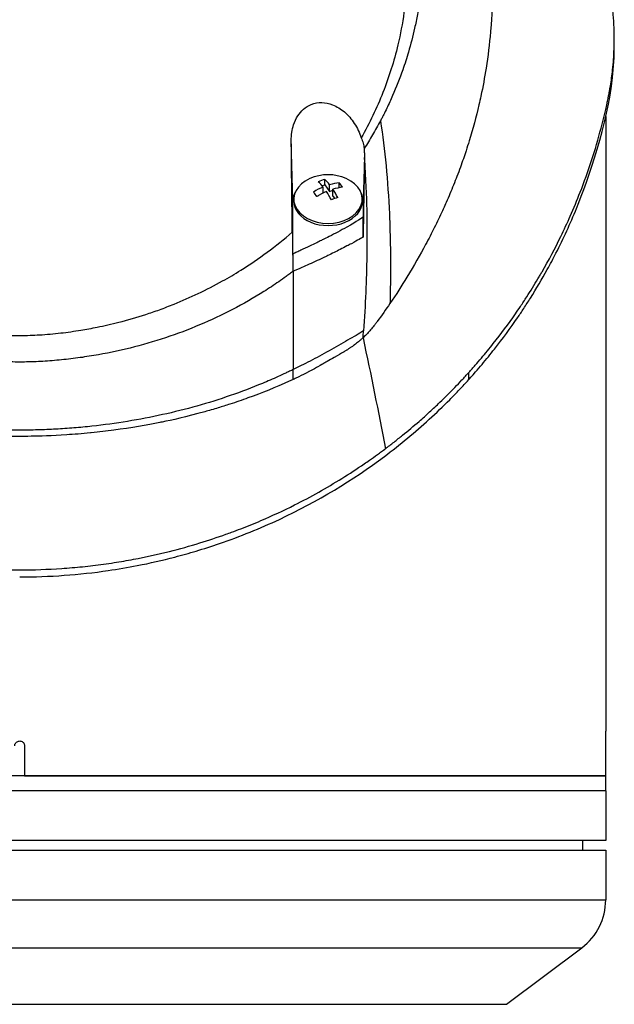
# Model space of a CAD drawing. Header units: millimetres. Extents: x 0 to 4378, y 0 to 2397.
# Tile 119 of 256: x 754 to 814, y 1145 to 1244. Entities that reach past the tile are written whole.
import ezdxf

# ---------------------------------------------------------------- set-up
doc = ezdxf.new("R2010")
doc.units = ezdxf.units.MM
doc.header["$LTSCALE"] = 0.2

# ---------------------------------------------------------------- blocks, each defined once
blk = doc.blocks.new('A$C6111ff40')
for p, q in [((59.86, 741.839), (59.86, 742.546)), ((46.001, 734.952), (46.001, 734.951)), ((59, 734.752), (59, 672.9)), ((27.495, 726.219), (27.345, 732.316)), ((34.704, 730.61), (34.595, 726.219)), ((30.708, 727.885), (30.708, 728.413)), ((30.445, 727.79), (30.708, 727.885)), ((30.557, 727.046), (30.557, 727.654)), ((30.708, 727.885), (31.203, 727.201)), ((31.203, 727.201), (31.203, 727.887)), ((31.533, 726.744), (31.533, 727.431)), ((32.171, 727.579), (32.171, 728.078)), ((27.595, 726.219), (27.595, 726.432)), ((29.893, 726.727), (30.115, 726.807)), ((31.203, 727.201), (31.533, 727.32)), ((31.533, 726.744), (31.72, 726.486)), ((34.495, 726.219), (34.495, 726.432)), ((27.495, 720.922), (27.495, 726.219)), ((34.595, 726.219), (34.595, 724.653)), ((27.545, 708.296), (27.545, 709.29)), ((45.228, 708.291), (45.228, 708.998)), ((27.165, 708.122), (27.165, 708.121)), ((59, 668.4), (59, 672.9)), ((0.5, 671.4), (0.5, 668.4)), ((59, 668.4), (-59, 668.4)), ((0.5, 668.4), (59, 668.4)), ((59, 666.9), (59, 668.4)), ((59, 666.9), (-59, 666.9)), ((59, 666.9), (-59, 666.9)), ((59, 666.9), (59, 661.9)), ((59, 661.9), (-59, 661.9)), ((56.695, 660.9), (56.713, 661.9)), ((-59, 660.9), (59, 660.9)), ((59, 660.9), (59, 655.9)), ((-59, 655.9), (59, 655.9)), ((-56.6, 651.1), (56.6, 651.1)), ((49, 645.4), (56.6, 651.1)), ((-49, 645.4), (49, 645.4))]:
    blk.add_line(p, q)
for centre, radius, start, end in [((31.045, 724.367), 4.52, 66.00135, 113.99865), ((43.954, 724.733), 3.011, 96.2205, 96.22656), ((43.954, 724.733), 3.1, 95.35438, 95.36029), ((43.954, 724.733), 1.5, 147.50832, 147.5459), ((43.954, 724.733), 1.5, 163.35854, 163.39289), ((43.954, 724.733), 3.1, 215.54656, 215.54737), ((43.954, 724.733), 3.011, 214.67757, 214.67847), ((0, 736.1), 41.225, 322.81457, 322.81579), ((53, 655.9), 6, 306.8699, 0)]:
    blk.add_arc(centre, radius, start, end)
for centre, major_axis, ratio, start_param, end_param in [((31.045, 726.432), (-3.45, 0), 0.707107, 5.274295, 10.433668), ((30.385, 725.28), (-3.469, -2.508), 0.62957, 4.200364, 4.369936), ((31.368, 724.484), (-1.532, 4.237), 0.321934, 5.520399, 5.767545), ((30.88, 724.595), (-3.65, -2.64), 0.62957, 4.365704, 4.612851), ((30.723, 724.25), (1.532, -4.237), 0.321934, 2.378806, 2.625953), ((30.88, 724.595), (-3.65, -2.64), 0.62957, 3.95745, 4.204596), ((31.21, 724.139), (3.65, 2.64), 0.62957, 0.815857, 1.063004), ((31.368, 724.484), (-1.532, 4.237), 0.321934, 5.112145, 5.359291), ((32.336, 724.834), (-1.456, 4.026), 0.321934, 5.355059, 5.524631), ((31.045, 726.219), (-3.55, 0), 0.707107, 5.903228, 6.283194), ((29.754, 723.9), (1.456, -4.026), 0.321934, 2.213467, 2.383038), ((31.21, 724.139), (3.65, 2.64), 0.62957, 1.224111, 1.471258), ((30.723, 724.25), (1.532, -4.237), 0.321934, 1.970552, 2.217699), ((31.705, 723.454), (3.469, 2.508), 0.62957, 1.058772, 1.228343), ((31.045, 726.219), (3.55, 0), 0.707107, 0.000009, 0.379982), ((31.045, 726.219), (-3.45, 0), 0.707107, 0, 3.141593), ((-117.941, 741.315), (107.628, -121.627), 0.89342, 0.714765, 0.719272)]:
    blk.add_ellipse(centre, major_axis=major_axis, ratio=ratio, start_param=start_param, end_param=end_param)
for points, knots in [([(-0.102, 793.891), (0.156, 793.891), (0.426, 793.889), (0.708, 793.885), (0.969, 793.881), (1.24, 793.874), (1.522, 793.865), (2.03, 793.849), (2.571, 793.823), (3.144, 793.785), (3.658, 793.75), (4.197, 793.706), (4.762, 793.649), (5.279, 793.598), (5.816, 793.535), (6.375, 793.46), (6.892, 793.391), (7.427, 793.311), (7.98, 793.218), (8.497, 793.131), (9.029, 793.033), (9.575, 792.922), (10.58, 792.718), (11.633, 792.472), (12.731, 792.173), (12.936, 792.117), (13.143, 792.059), (13.351, 791.999), (13.946, 791.828), (14.776, 791.579), (15.827, 791.215), (16.69, 790.916), (17.702, 790.538), (18.847, 790.051), (19.745, 789.669), (20.726, 789.22), (21.777, 788.685), (22.671, 788.231), (23.617, 787.715), (24.604, 787.126), (24.965, 786.911), (25.332, 786.685), (25.703, 786.45), (26.248, 786.105), (26.785, 785.748), (27.314, 785.382), (28.197, 784.771), (29.058, 784.13), (29.896, 783.461), (30.318, 783.124), (30.733, 782.78), (31.143, 782.43), (31.547, 782.084), (31.945, 781.732), (32.336, 781.373), (33.125, 780.65), (33.888, 779.9), (34.625, 779.126), (34.993, 778.739), (35.354, 778.346), (35.709, 777.947), (35.783, 777.863), (35.857, 777.779), (35.931, 777.695), (36.024, 777.589), (36.303, 777.273), (36.752, 776.733), (37.025, 776.403), (37.361, 775.989), (37.752, 775.485), (38.042, 775.11), (38.363, 774.685), (38.709, 774.206), (38.858, 773.999), (39.012, 773.782), (39.17, 773.555), (39.317, 773.345), (39.468, 773.125), (39.621, 772.897), (39.741, 772.718), (39.863, 772.535), (39.986, 772.345), (40.157, 772.085), (40.324, 771.822), (40.489, 771.558), (40.63, 771.333), (40.768, 771.106), (40.905, 770.879), (41.042, 770.651), (41.177, 770.422), (41.31, 770.193), (41.447, 769.957), (41.587, 769.709), (41.717, 769.476), (41.839, 769.258), (41.951, 769.054), (42.086, 768.801), (42.22, 768.549), (42.377, 768.25), (42.524, 767.964), (42.67, 767.677), (42.806, 767.403), (42.944, 767.118), (43.044, 766.911), (43.143, 766.705), (43.24, 766.498), (43.276, 766.42), (43.312, 766.342), (43.348, 766.264), (43.48, 765.978), (43.609, 765.69), (43.735, 765.402), (43.798, 765.258), (43.86, 765.114), (43.922, 764.969), (43.984, 764.824), (44.044, 764.679), (44.105, 764.534), (44.225, 764.243), (44.342, 763.951), (44.457, 763.658), (44.686, 763.073), (44.903, 762.482), (45.11, 761.889), (45.213, 761.592), (45.313, 761.294), (45.41, 760.995), (45.508, 760.697), (45.602, 760.397), (45.694, 760.097), (45.739, 759.946), (45.784, 759.796), (45.828, 759.645), (45.872, 759.495), (45.916, 759.344), (45.959, 759.193), (46.041, 758.899), (46.121, 758.604), (46.197, 758.309), (46.2, 758.301), (46.202, 758.292), (46.204, 758.284), (46.283, 757.98), (46.358, 757.675), (46.43, 757.369), (46.502, 757.064), (46.57, 756.758), (46.636, 756.451), (46.668, 756.297), (46.7, 756.143), (46.731, 755.99), (46.762, 755.836), (46.792, 755.682), (46.821, 755.528), (46.879, 755.219), (46.934, 754.911), (46.986, 754.601), (47.017, 754.418), (47.046, 754.236), (47.074, 754.053), (47.075, 754.05), (47.076, 754.046), (47.076, 754.042), (47.085, 753.985), (47.104, 753.861), (47.132, 753.671), (47.153, 753.527), (47.178, 753.346), (47.207, 753.126), (47.223, 753.008), (47.24, 752.879), (47.257, 752.739), (47.274, 752.595), (47.293, 752.439), (47.312, 752.272), (47.325, 752.156), (47.338, 752.034), (47.351, 751.907), (47.354, 751.872), (47.358, 751.838), (47.361, 751.804), (47.397, 751.446), (47.425, 751.133), (47.446, 750.867), (47.497, 750.215), (47.514, 749.842), (47.519, 749.752), (47.533, 749.498), (47.544, 749.244), (47.553, 748.99), (47.564, 748.677), (47.571, 748.363), (47.575, 748.05), (47.577, 747.91), (47.578, 747.769), (47.579, 747.629), (47.58, 747.456), (47.58, 747.283), (47.579, 747.109), (47.577, 746.909), (47.575, 746.709), (47.571, 746.509), (47.565, 746.153), (47.555, 745.098), (47.41, 743.352), (47.408, 743.322), (47.405, 743.292), (47.403, 743.262), (47.299, 742.043), (47.151, 740.827), (46.96, 739.618), (46.81, 738.676), (46.635, 737.738), (46.435, 736.805), (46.371, 736.511), (46.306, 736.217), (46.237, 735.924), (45.952, 734.701), (45.624, 733.488), (45.254, 732.288), (45.152, 731.958), (45.047, 731.629), (44.939, 731.301), (44.855, 731.045), (44.765, 730.777), (44.668, 730.496), (44.479, 729.952), (44.266, 729.361), (44.021, 728.725), (43.912, 728.441), (43.797, 728.148), (43.676, 727.847), (43.562, 727.563), (43.443, 727.272), (43.317, 726.974), (43.198, 726.691), (43.073, 726.402), (42.943, 726.107), (42.923, 726.062), (42.903, 726.016), (42.882, 725.97), (42.779, 725.738), (42.67, 725.496), (42.555, 725.246), (42.313, 724.717), (42.042, 724.148), (41.74, 723.541), (41.476, 723.01), (41.187, 722.45), (40.872, 721.861), (40.329, 720.847), (39.706, 719.749), (38.988, 718.579), (38.47, 717.734), (37.903, 716.851), (37.281, 715.936)], [0, 0, 0, 0, 0.0108915, 0.0108915, 0.0108915, 0.020974, 0.020974, 0.020974, 0.0391503, 0.0391503, 0.0391503, 0.0554178, 0.0554178, 0.0554178, 0.0702751, 0.0702751, 0.0702751, 0.0840358, 0.0840358, 0.0840358, 0.0969119, 0.0969119, 0.0969119, 0.1205769, 0.1205769, 0.1205769, 0.125, 0.125, 0.125, 0.1638961, 0.1638961, 0.1638961, 0.1958374, 0.1958374, 0.1958374, 0.2208888, 0.2208888, 0.2208888, 0.2422005, 0.2422005, 0.2422005, 0.25, 0.25, 0.25, 0.2678209, 0.2678209, 0.2678209, 0.2975362, 0.2975362, 0.2975362, 0.3125, 0.3125, 0.3125, 0.3272656, 0.3272656, 0.3272656, 0.3570095, 0.3570095, 0.3570095, 0.3718814, 0.3718814, 0.3718814, 0.375, 0.375, 0.375, 0.3991671, 0.3991671, 0.3991671, 0.4139157, 0.4139157, 0.4139157, 0.4249028, 0.4249028, 0.4249028, 0.429655, 0.429655, 0.429655, 0.4340613, 0.4340613, 0.4340613, 0.4375, 0.4375, 0.4375, 0.4468814, 0.4468814, 0.4468814, 0.4548932, 0.4548932, 0.4548932, 0.4629051, 0.4629051, 0.4629051, 0.4712008, 0.4712008, 0.4712008, 0.4789288, 0.4789288, 0.4789288, 0.4866568, 0.4866568, 0.4866568, 0.4943848, 0.4943848, 0.4943848, 0.5, 0.5, 0.5, 0.502414, 0.502414, 0.502414, 0.5112437, 0.5112437, 0.5112437, 0.5156585, 0.5156585, 0.5156585, 0.5200734, 0.5200734, 0.5200734, 0.528903, 0.528903, 0.528903, 0.5465624, 0.5465624, 0.5465624, 0.555392, 0.555392, 0.555392, 0.5642217, 0.5642217, 0.5642217, 0.5686366, 0.5686366, 0.5686366, 0.5730514, 0.5730514, 0.5730514, 0.5816327, 0.5816327, 0.5816327, 0.5818813, 0.5818813, 0.5818813, 0.5907202, 0.5907202, 0.5907202, 0.5995591, 0.5995591, 0.5995591, 0.6039786, 0.6039786, 0.6039786, 0.6083981, 0.6083981, 0.6083981, 0.6172371, 0.6172371, 0.6172371, 0.622449, 0.622449, 0.622449, 0.6229413, 0.6229413, 0.6229413, 0.6298917, 0.6298917, 0.6298917, 0.6351416, 0.6351416, 0.6351416, 0.6379546, 0.6379546, 0.6379546, 0.6408496, 0.6408496, 0.6408496, 0.6428571, 0.6428571, 0.6428571, 0.6433986, 0.6433986, 0.6433986, 0.6491487, 0.6491487, 0.6491487, 0.6632653, 0.6632653, 0.6632653, 0.6704637, 0.6704637, 0.6704637, 0.6793393, 0.6793393, 0.6793393, 0.6833065, 0.6833065, 0.6833065, 0.6882149, 0.6882149, 0.6882149, 0.6938776, 0.6938776, 0.6938776, 0.7239727, 0.7239727, 0.7239727, 0.7244898, 0.7244898, 0.7244898, 0.7589042, 0.7589042, 0.7589042, 0.7857143, 0.7857143, 0.7857143, 0.7941949, 0.7941949, 0.7941949, 0.8295621, 0.8295621, 0.8295621, 0.8392857, 0.8392857, 0.8392857, 0.849008, 0.849008, 0.849008, 0.8678821, 0.8678821, 0.8678821, 0.876305, 0.876305, 0.876305, 0.8842189, 0.8842189, 0.8842189, 0.8917062, 0.8917062, 0.8917062, 0.8928571, 0.8928571, 0.8928571, 0.9031342, 0.9031342, 0.9031342, 0.9247967, 0.9247967, 0.9247967, 0.9437386, 0.9437386, 0.9437386, 0.9764071, 0.9764071, 0.9764071, 1, 1, 1, 1]), ([(-0.102, 790.338), (0.137, 790.339), (0.775, 790.339), (2.256, 790.263), (2.846, 790.218), (3.826, 790.122), (4.218, 790.077), (6.163, 789.829), (7.717, 789.543), (10.268, 788.933), (11.281, 788.653), (13.612, 787.918), (14.92, 787.436), (17.91, 786.168), (19.566, 785.336), (23.279, 783.157), (25.287, 781.731), (27.639, 779.718), (28.123, 779.284), (28.831, 778.615), (29.063, 778.391), (29.52, 777.939), (29.745, 777.71), (30.083, 777.359), (30.196, 777.24), (30.533, 776.881), (30.751, 776.643), (31.179, 776.165), (31.387, 775.926), (31.695, 775.564), (31.797, 775.443), (32.004, 775.193), (32.11, 775.064), (32.318, 774.806), (32.422, 774.677), (32.731, 774.285), (32.936, 774.017), (33.317, 773.51), (33.5, 773.26), (33.858, 772.759), (34.031, 772.51), (34.546, 771.749), (34.878, 771.231), (35.535, 770.153), (35.861, 769.586), (36.44, 768.518), (36.695, 768.02), (37.019, 767.351), (37.086, 767.21), (37.418, 766.502), (37.667, 765.933), (38.019, 765.069), (38.133, 764.779), (38.352, 764.202), (38.458, 763.912), (38.662, 763.33), (38.759, 763.042), (38.9, 762.603), (38.948, 762.454), (39.038, 762.163), (39.08, 762.022), (39.167, 761.728), (39.21, 761.581), (39.329, 761.16), (39.406, 760.873), (40.042, 758.4), (40.401, 756.167), (40.565, 753.713), (40.577, 753.505), (40.597, 753.088), (40.606, 752.884), (40.619, 752.483), (40.623, 752.285), (40.629, 751.894), (40.631, 751.703), (40.63, 751.324), (40.629, 751.135), (40.62, 750.595), (40.609, 750.234), (40.562, 749.194), (40.51, 748.508), (40.413, 747.563), (40.38, 747.27), (40.325, 746.84), (40.307, 746.703), (40.251, 746.298), (40.211, 746.032), (40.129, 745.517), (40.086, 745.27), (39.957, 744.558), (39.863, 744.095), (39.581, 742.826), (39.374, 742.025), (38.965, 740.635), (38.775, 740.043), (38.262, 738.576), (37.92, 737.706), (37.358, 736.421), (37.163, 735.996), (36.857, 735.363), (36.754, 735.153), (36.595, 734.84), (36.541, 734.736), (36.461, 734.58), (36.434, 734.528), (36.393, 734.45), (36.379, 734.424), (36.352, 734.372), (36.338, 734.346), (36.325, 734.32)], [0.000492, 0.000492, 0.000492, 0.000492, 0.070477, 0.070477, 0.116784, 0.116784, 0.147598, 0.147598, 0.270163, 0.270163, 0.35129, 0.35129, 0.459378, 0.459378, 0.603543, 0.603543, 0.795477, 0.795477, 0.846759, 0.846759, 0.872247, 0.872247, 0.897546, 0.897546, 0.910816, 0.910816, 0.936058, 0.936058, 0.961053, 0.961053, 0.973407, 0.973407, 0.986612, 0.986612, 0.999925, 0.999925, 1.026343, 1.026343, 1.051465, 1.051465, 1.076258, 1.076258, 1.125243, 1.125243, 1.177878, 1.177878, 1.224985, 1.224985, 1.237745, 1.237745, 1.287061, 1.287061, 1.311764, 1.311764, 1.336615, 1.336615, 1.361333, 1.361333, 1.372959, 1.372959, 1.384222, 1.384222, 1.395507, 1.395507, 1.41867, 1.41867, 1.596072, 1.596072, 1.612752, 1.612752, 1.628768, 1.628768, 1.644172, 1.644172, 1.659003, 1.659003, 1.673475, 1.673475, 1.702106, 1.702106, 1.756638, 1.756638, 1.781274, 1.781274, 1.792708, 1.792708, 1.814679, 1.814679, 1.835454, 1.835454, 1.874477, 1.874477, 1.942807, 1.942807, 1.994085, 1.994085, 2.070998, 2.070998, 2.109452, 2.109452, 2.128666, 2.128666, 2.138273, 2.138273, 2.143077, 2.143077, 2.145479, 2.145479, 2.147874, 2.147874, 2.147874, 2.147874]), ([(45.228, 708.998), (45.239, 709.01), (45.375, 709.161), (45.442, 709.235), (45.495, 709.295), (45.654, 709.473), (45.759, 709.593), (46.073, 709.952), (46.28, 710.192), (46.893, 710.916), (47.292, 711.403), (48.461, 712.876), (49.202, 713.874), (50.074, 715.128), (50.245, 715.378), (50.629, 715.948), (50.843, 716.274), (51.437, 717.195), (51.815, 717.805), (52.253, 718.542), (52.325, 718.665), (52.461, 718.897), (52.524, 719.006), (53.263, 720.289), (53.893, 721.475), (54.812, 723.357), (55.131, 724.045), (55.785, 725.525), (56.115, 726.32), (57.258, 729.245), (57.959, 731.401), (58.725, 734.296), (58.901, 735.017), (59.088, 735.848), (59.112, 735.955), (59.153, 736.142), (59.172, 736.227), (59.208, 736.398), (59.227, 736.486), (59.27, 736.69), (59.292, 736.802), (59.331, 737.003), (59.347, 737.087), (59.386, 737.294), (59.408, 737.418), (59.447, 737.646), (59.465, 737.749), (59.568, 738.386), (59.64, 738.921), (59.771, 740.153), (59.819, 740.849), (59.867, 742.253), (59.866, 742.961), (59.821, 744.119), (59.793, 744.573), (59.746, 745.128), (59.737, 745.231), (59.709, 745.522), (59.689, 745.711), (59.614, 746.356), (59.549, 746.816), (59.434, 747.52), (59.389, 747.769), (59.326, 748.101), (59.309, 748.187), (59.283, 748.319), (59.274, 748.363), (59.245, 748.505), (59.224, 748.606), (59.17, 748.857), (59.136, 749.014), (59.06, 749.361), (59.018, 749.546), (58.934, 749.912), (58.891, 750.092), (58.833, 750.334), (58.819, 750.393), (58.768, 750.603), (58.729, 750.759), (58.631, 751.149), (58.573, 751.371), (58.471, 751.759), (58.426, 751.923), (58.336, 752.251), (58.29, 752.417), (58.169, 752.844), (58.094, 753.101), (57.959, 753.552), (57.903, 753.739), (57.801, 754.068), (57.757, 754.209), (57.689, 754.422), (57.666, 754.494), (57.577, 754.771), (57.51, 754.975), (57.134, 756.101), (56.802, 757.019), (56.062, 758.919), (55.648, 759.903), (55.033, 761.261), (54.855, 761.642), (54.585, 762.206), (54.496, 762.389), (54.193, 763.005), (53.972, 763.441), (53.513, 764.319), (53.273, 764.764), (52.491, 766.173), (51.925, 767.129), (50.835, 768.855), (50.322, 769.628), (49.162, 771.289), (48.506, 772.176), (47.267, 773.756), (46.694, 774.453), (43.818, 777.796), (41.238, 780.325), (37.731, 783.162), (37.094, 783.658), (35.811, 784.613), (35.165, 785.075), (32.347, 787.006), (30.045, 788.377), (27.604, 789.611)], [-6.229962, -6.229962, -6.229962, -6.229962, -6.227864, -6.227864, -6.219552, -6.219552, -6.202929, -6.202929, -6.16968, -6.16968, -6.103208, -6.103208, -5.970065, -5.970065, -5.937453, -5.937453, -5.895346, -5.895346, -5.816119, -5.816119, -5.800362, -5.800362, -5.786281, -5.786281, -5.635887, -5.635887, -5.550128, -5.550128, -5.451964, -5.451964, -5.19041, -5.19041, -5.103809, -5.103809, -5.091041, -5.091041, -5.081268, -5.081268, -5.070806, -5.070806, -5.057101, -5.057101, -5.047416, -5.047416, -5.032993, -5.032993, -5.021064, -5.021064, -4.959513, -4.959513, -4.879662, -4.879662, -4.798866, -4.798866, -4.746913, -4.746913, -4.735039, -4.735039, -4.713278, -4.713278, -4.660559, -4.660559, -4.631405, -4.631405, -4.620962, -4.620962, -4.61581, -4.61581, -4.603824, -4.603824, -4.585775, -4.585775, -4.565126, -4.565126, -4.545061, -4.545061, -4.538129, -4.538129, -4.518662, -4.518662, -4.489931, -4.489931, -4.468034, -4.468034, -4.446173, -4.446173, -4.412022, -4.412022, -4.38742, -4.38742, -4.368644, -4.368644, -4.359076, -4.359076, -4.331844, -4.331844, -4.208918, -4.208918, -4.076245, -4.076245, -4.023995, -4.023995, -3.998904, -3.998904, -3.939656, -3.939656, -3.878964, -3.878964, -3.746371, -3.746371, -3.637173, -3.637173, -3.509455, -3.509455, -3.406658, -3.406658, -3.009825, -3.009825, -2.924337, -2.924337, -2.84138, -2.84138, -2.569564, -2.569564, -2.569564, -2.569564]), ([(-0.102, 787.214), (-0.044, 787.215), (0, 787.215), (0.1, 787.214), (0.151, 787.214), (0.303, 787.213), (0.404, 787.212), (0.711, 787.206), (0.917, 787.201), (1.557, 787.178), (1.994, 787.154), (3.505, 787.041), (4.595, 786.91), (8.024, 786.354), (10.361, 785.762), (13.132, 784.811), (13.642, 784.625), (15.381, 783.953), (16.59, 783.421), (18.503, 782.469), (19.224, 782.083), (20.853, 781.149), (21.752, 780.587), (23.396, 779.468), (24.145, 778.919), (25.264, 778.038), (25.647, 777.724), (27.921, 775.789), (29.652, 774.005), (31.949, 771.122), (32.661, 770.134), (33.981, 768.096), (34.59, 767.045), (35.685, 764.911), (36.173, 763.83), (37.039, 761.621), (37.417, 760.493), (39.027, 754.739), (39.352, 749.959), (38.536, 744.119), (38.331, 743.028), (37.688, 740.324), (37.186, 738.725), (36.263, 736.382), (35.927, 735.611), (35.198, 734.089), (34.807, 733.338), (34.388, 732.601)], [0.000001, 0.000001, 0.000001, 0.000001, 0.017289, 0.017289, 0.034993, 0.034993, 0.070506, 0.070506, 0.142461, 0.142461, 0.294734, 0.294734, 0.67969, 0.67969, 1.52071, 1.52071, 1.712137, 1.712137, 2.17847, 2.17847, 2.468632, 2.468632, 2.845677, 2.845677, 3.177241, 3.177241, 3.354712, 3.354712, 4.246918, 4.246918, 4.688059, 4.688059, 5.129475, 5.129475, 5.562211, 5.562211, 5.997516, 5.997516, 7.753462, 7.753462, 8.159608, 8.159608, 8.770872, 8.770872, 9.07783, 9.07783, 9.385555, 9.385555, 9.385555, 9.385555]), ([(45.228, 708.291), (45.26, 708.326), (45.533, 708.627), (46.118, 709.296), (46.335, 709.549), (46.979, 710.313), (47.398, 710.827), (48.625, 712.383), (49.401, 713.44), (50.339, 714.808), (50.542, 715.111), (50.976, 715.771), (51.203, 716.124), (52.022, 717.428), (52.584, 718.383), (53.417, 719.891), (53.71, 720.444), (54.752, 722.481), (55.44, 723.982), (57.276, 728.461), (59.185, 734.055), (59.803, 739.724), (59.86, 740.782), (59.86, 741.839)], [0.000001, 0.000001, 0.000001, 0.000001, 0.0174896, 0.0174896, 0.0280641, 0.0280641, 0.0492044, 0.0492044, 0.0915833, 0.0915833, 0.103829, 0.103829, 0.1177045, 0.1177045, 0.1548929, 0.1548929, 0.1762617, 0.1762617, 0.2332292, 0.2332292, 0.3447473, 0.3447473, 0.3703293, 0.3703293, 0.3703293, 0.3703293]), ([(27.345, 732.316), (27.342, 732.599), (27.36, 732.883), (27.44, 733.417), (27.497, 733.669), (27.681, 734.233), (27.822, 734.54), (28.162, 735.064), (28.351, 735.287), (28.802, 735.681), (29.064, 735.845), (29.691, 736.096), (30.052, 736.159), (30.791, 736.142), (31.157, 736.063), (31.936, 735.759), (32.334, 735.509), (33.074, 734.877), (33.409, 734.486), (33.984, 733.608), (34.219, 733.114), (34.388, 732.601)], [-1.14528, -1.14528, -1.14528, -1.14528, -1.059047, -1.059047, -0.979891, -0.979891, -0.875786, -0.875786, -0.784614, -0.784614, -0.687046, -0.687046, -0.571812, -0.571812, -0.456499, -0.456499, -0.315176, -0.315176, -0.162073, -0.162073, 0, 0, 0, 0]), ([(36.325, 734.32), (36.072, 733.844), (35.809, 733.372), (35.262, 732.44), (34.978, 731.979), (34.684, 731.523)], [0.000026, 0.000026, 0.000026, 0.000026, 0.1679092, 0.1679092, 0.336286, 0.336286, 0.336286, 0.336286]), ([(36.325, 734.32), (36.771, 731.42), (37.069, 728.295), (37.219, 724.946), (37.321, 722.677), (37.355, 720.305), (37.32, 717.831), (37.311, 717.205), (37.298, 716.574), (37.281, 715.936)], [-1, -1, -1, -1, -0.459072, -0.459072, -0.459072, -0.092566, -0.092566, -0.092566, 0, 0, 0, 0]), ([(27.447, 723.112), (27.429, 724.622), (27.412, 726.126), (27.378, 729.195), (27.361, 730.757), (27.345, 732.316)], [0.000001, 0.000001, 0.000001, 0.000001, 0.4541066, 0.4541066, 0.9270468, 0.9270468, 0.9270468, 0.9270468]), ([(34.388, 732.601), (34.465, 732.427), (34.528, 732.248), (34.626, 731.887), (34.662, 731.706), (34.684, 731.523)], [-0.1192508, -0.1192508, -0.1192508, -0.1192508, -0.0589613, -0.0589613, 0, 0, 0, 0]), ([(34.684, 731.523), (34.693, 731.369), (34.699, 731.215), (34.705, 730.911), (34.706, 730.76), (34.704, 730.61)], [-0.09380006, -0.09380006, -0.09380006, -0.09380006, -0.04608774, -0.04608774, -0.000001, -0.000001, -0.000001, -0.000001]), ([(34.701, 730.425), (34.683, 729.201), (34.664, 727.984), (34.623, 725.39), (34.602, 724.022), (34.579, 722.607)], [0.0000177, 0.0000177, 0.0000177, 0.0000177, 0.3756535, 0.3756535, 0.8068881, 0.8068881, 0.8068881, 0.8068881]), ([(34.701, 730.425), (34.849, 728.47), (34.908, 726.753), (34.936, 725.349), (34.956, 724.297), (34.958, 723.449), (34.958, 722.828), (34.958, 722.562), (34.963, 721.872), (34.947, 720.724), (34.915, 718.311), (34.805, 715.792), (34.618, 713.168)], [0, 0, 0, 0, 0.25, 0.25, 0.25, 0.375, 0.375, 0.375, 0.5, 0.5, 0.5, 1, 1, 1, 1]), ([(34.701, 730.425), (34.701, 730.456), (34.702, 730.487), (34.703, 730.548), (34.703, 730.579), (34.704, 730.61)], [-0.0189743, -0.0189743, -0.0189743, -0.0189743, -0.00948198, -0.00948198, -0.000001, -0.000001, -0.000001, -0.000001]), ([(34.595, 724.653), (34.422, 724.522), (34.019, 724.219), (32.316, 723.266), (31.755, 722.973), (30.911, 722.544), (30.749, 722.463), (30.501, 722.34), (30.44, 722.309), (30.224, 722.203), (30.066, 722.125), (29.68, 721.937), (29.44, 721.822), (28.896, 721.564), (28.6, 721.426), (28.161, 721.224), (28.024, 721.161), (27.822, 721.069), (27.758, 721.04), (27.66, 720.997), (27.628, 720.982), (27.562, 720.952), (27.528, 720.937), (27.495, 720.922)], [0.000001, 0.000001, 0.000001, 0.000001, 0.076058, 0.076058, 0.1197315, 0.1197315, 0.1388589, 0.1388589, 0.1451602, 0.1451602, 0.1610281, 0.1610281, 0.1843343, 0.1843343, 0.2118818, 0.2118818, 0.22434, 0.22434, 0.2301621, 0.2301621, 0.2331385, 0.2331385, 0.2361261, 0.2361261, 0.2361261, 0.2361261]), ([(34.579, 722.607), (34.581, 722.947), (34.584, 723.289), (34.59, 723.97), (34.593, 724.312), (34.595, 724.653)], [-0.2156708, -0.2156708, -0.2156708, -0.2156708, -0.1078472, -0.1078472, -0.000001, -0.000001, -0.000001, -0.000001]), ([(-27.445, 723.047), (-26.632, 722.345), (-25.79, 721.674), (-24.061, 720.405), (-23.174, 719.805), (-21.667, 718.867), (-21.06, 718.51), (-19.646, 717.725), (-18.832, 717.306), (-17.212, 716.537), (-16.405, 716.184), (-15.102, 715.66), (-14.607, 715.472), (-13.656, 715.129), (-13.199, 714.973), (-11.843, 714.534), (-10.934, 714.271), (-9.296, 713.854), (-8.569, 713.689), (-7.294, 713.431), (-6.746, 713.331), (-5.528, 713.132), (-4.848, 713.037), (-3.46, 712.878), (-2.735, 712.814), (-1.69, 712.753), (-1.387, 712.739), (-0.715, 712.718), (-0.351, 712.712), (0.36, 712.714), (0.71, 712.72), (1.364, 712.741), (1.664, 712.755), (2.7, 712.817), (3.423, 712.882), (4.811, 713.042), (5.491, 713.137), (6.707, 713.337), (7.251, 713.437), (8.526, 713.695), (9.253, 713.861), (10.892, 714.28), (11.799, 714.543), (13.154, 714.983), (13.612, 715.139), (14.566, 715.484), (15.061, 715.673), (16.368, 716.2), (17.178, 716.555), (18.805, 717.329), (19.622, 717.751), (21.042, 718.542), (21.651, 718.901), (23.163, 719.846), (24.053, 720.45), (25.788, 721.73), (26.633, 722.406), (27.447, 723.112)], [0.000001, 0.000001, 0.000001, 0.000001, 0.329785, 0.329785, 0.655784, 0.655784, 0.869551, 0.869551, 1.1471, 1.1471, 1.413768, 1.413768, 1.572185, 1.572185, 1.716378, 1.716378, 1.998218, 1.998218, 2.220261, 2.220261, 2.38565, 2.38565, 2.586481, 2.586481, 2.797354, 2.797354, 2.890721, 2.890721, 2.998917, 2.998917, 3.102407, 3.102407, 3.193729, 3.193729, 3.404829, 3.404829, 3.606578, 3.606578, 3.771982, 3.771982, 3.995205, 3.995205, 4.278205, 4.278205, 4.423595, 4.423595, 4.583388, 4.583388, 4.852579, 4.852579, 5.133194, 5.133194, 5.349319, 5.349319, 5.678864, 5.678864, 6.012538, 6.012538, 6.012538, 6.012538]), ([(27.447, 723.112), (27.457, 722.453), (27.468, 721.794), (27.489, 720.477), (27.5, 719.819), (27.511, 719.162)], [-0.4140683, -0.4140683, -0.4140683, -0.4140683, -0.2070418, -0.2070418, -0.000001, -0.000001, -0.000001, -0.000001]), ([(34.579, 722.607), (34.447, 722.53), (34.054, 722.303), (33.247, 721.872), (33.1, 721.795), (32.727, 721.601), (32.498, 721.483), (31.86, 721.161), (31.444, 720.955), (30.869, 720.678), (30.712, 720.602), (30.032, 720.279), (29.49, 720.027), (28.713, 719.679), (28.466, 719.57), (28.104, 719.413), (27.988, 719.363), (27.818, 719.291), (27.762, 719.267), (27.653, 719.221), (27.599, 719.199), (27.545, 719.177)], [0.000001, 0.000001, 0.000001, 0.000001, 0.0517933, 0.0517933, 0.0631602, 0.0631602, 0.080667, 0.080667, 0.1119431, 0.1119431, 0.1236223, 0.1236223, 0.1626158, 0.1626158, 0.1804481, 0.1804481, 0.1887485, 0.1887485, 0.1927271, 0.1927271, 0.1965807, 0.1965807, 0.1965807, 0.1965807]), ([(27.495, 720.922), (27.498, 720.635), (27.5, 720.348), (27.504, 719.909), (27.506, 719.756), (27.508, 719.529), (27.508, 719.455), (27.51, 719.308), (27.511, 719.177), (27.511, 719.162)], [-0.03661254, -0.03661254, -0.03661254, -0.03661254, -0.01870238, -0.01870238, -0.00917405, -0.00917405, -0.00454332, -0.00454332, -0.000001, -0.000001, -0.000001, -0.000001]), ([(27.545, 719.177), (27.485, 719.132), (27.426, 719.087), (27.366, 719.042), (27.306, 718.997), (27.246, 718.953), (27.185, 718.908), (27.065, 718.819), (26.944, 718.731), (26.822, 718.644), (26.579, 718.468), (26.334, 718.295), (26.087, 718.125), (25.592, 717.784), (25.09, 717.453), (24.58, 717.132), (23.559, 716.491), (22.509, 715.889), (21.431, 715.329), (20.353, 714.769), (19.249, 714.25), (18.121, 713.775), (16.994, 713.3), (15.844, 712.868), (14.674, 712.48), (13.505, 712.092), (12.316, 711.75), (11.113, 711.451), (9.91, 711.153), (8.692, 710.9), (7.464, 710.693), (6.85, 710.589), (6.233, 710.497), (5.614, 710.416), (4.995, 710.336), (4.374, 710.267), (3.752, 710.211), (3.129, 710.155), (2.505, 710.111), (1.879, 710.082), (1.566, 710.067), (1.252, 710.055), (0.938, 710.048), (0.626, 710.04), (0.313, 710.036), (0.001, 710.036), (-0.312, 710.036), (-0.624, 710.04), (-0.937, 710.048), (-1.249, 710.055), (-1.561, 710.067), (-1.873, 710.082), (-2.497, 710.112), (-3.12, 710.156), (-3.742, 710.213), (-4.364, 710.27), (-4.984, 710.339), (-5.602, 710.421), (-6.22, 710.502), (-6.837, 710.595), (-7.451, 710.7), (-8.678, 710.91), (-9.896, 711.166), (-11.1, 711.468), (-12.304, 711.769), (-13.493, 712.115), (-14.664, 712.507), (-15.835, 712.898), (-16.987, 713.334), (-18.116, 713.813), (-19.245, 714.292), (-20.351, 714.814), (-21.43, 715.378), (-22.509, 715.941), (-23.56, 716.546), (-24.581, 717.189), (-25.091, 717.511), (-25.593, 717.843), (-26.087, 718.184), (-26.334, 718.354), (-26.579, 718.527), (-26.822, 718.703), (-26.943, 718.79), (-27.064, 718.878), (-27.184, 718.967), (-27.244, 719.011), (-27.304, 719.056), (-27.364, 719.101), (-27.412, 719.136), (-27.46, 719.172), (-27.508, 719.208)], [0, 0, 0, 0, 0.003914, 0.003914, 0.003914, 0.007828, 0.007828, 0.007828, 0.015656, 0.015656, 0.015656, 0.031312, 0.031312, 0.031312, 0.062623, 0.062623, 0.062623, 0.125247, 0.125247, 0.125247, 0.18787, 0.18787, 0.18787, 0.250493, 0.250493, 0.250493, 0.313116, 0.313116, 0.313116, 0.37574, 0.37574, 0.37574, 0.407051, 0.407051, 0.407051, 0.438363, 0.438363, 0.438363, 0.469675, 0.469675, 0.469675, 0.485368, 0.485368, 0.485368, 0.500986, 0.500986, 0.500986, 0.516605, 0.516605, 0.516605, 0.532223, 0.532223, 0.532223, 0.56346, 0.56346, 0.56346, 0.594697, 0.594697, 0.594697, 0.625934, 0.625934, 0.625934, 0.688408, 0.688408, 0.688408, 0.750881, 0.750881, 0.750881, 0.813355, 0.813355, 0.813355, 0.875829, 0.875829, 0.875829, 0.938303, 0.938303, 0.938303, 0.969539, 0.969539, 0.969539, 0.985158, 0.985158, 0.985158, 0.992967, 0.992967, 0.992967, 0.996872, 0.996872, 0.996872, 1, 1, 1, 1]), ([(27.511, 719.162), (27.517, 719.165), (27.522, 719.167), (27.534, 719.172), (27.539, 719.174), (27.545, 719.177)], [-0.004802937, -0.004802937, -0.004802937, -0.004802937, -0.002367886, -0.002367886, 0, 0, 0, 0]), ([(27.545, 719.177), (27.545, 718.963), (27.545, 718.753), (27.545, 718.549), (27.545, 718.431), (27.545, 718.315), (27.545, 718.157), (27.545, 717.999), (27.545, 717.799), (27.545, 717.618), (27.545, 717.527), (27.545, 717.44), (27.545, 717.352), (27.545, 717.263), (27.545, 717.173), (27.545, 717.083), (27.545, 716.993), (27.545, 716.904), (27.545, 716.815), (27.545, 716.681), (27.545, 716.547), (27.545, 716.413), (27.545, 716.28), (27.545, 716.146), (27.545, 716.012), (27.545, 715.878), (27.545, 715.744), (27.545, 715.611), (27.545, 715.499), (27.545, 715.388), (27.545, 715.277), (27.545, 715.166), (27.545, 715.055), (27.545, 714.943), (27.545, 714.832), (27.545, 714.721), (27.545, 714.61), (27.545, 714.488), (27.545, 714.366), (27.545, 714.244), (27.545, 714.122), (27.545, 714), (27.545, 713.878), (27.545, 713.756), (27.545, 713.634), (27.545, 713.512), (27.545, 713.396), (27.545, 713.279), (27.545, 713.163), (27.545, 713.047), (27.545, 712.931), (27.545, 712.815), (27.545, 712.699), (27.545, 712.582), (27.545, 712.466), (27.545, 712.348), (27.545, 712.229), (27.545, 712.11), (27.545, 711.992), (27.545, 711.873), (27.545, 711.754), (27.545, 711.636), (27.545, 711.517), (27.545, 711.399), (27.545, 711.282), (27.545, 711.165), (27.545, 711.048), (27.545, 710.931), (27.545, 710.814), (27.545, 710.697), (27.545, 710.58), (27.545, 710.463), (27.545, 710.346), (27.545, 710.229), (27.545, 710.111), (27.545, 709.994), (27.545, 709.877), (27.545, 709.759), (27.545, 709.642), (27.545, 709.525), (27.545, 709.408), (27.545, 709.29)], [0, 0, 0, 0, 0.0897132, 0.0897132, 0.0897132, 0.1414804, 0.1414804, 0.1414804, 0.1932476, 0.1932476, 0.1932476, 0.2191312, 0.2191312, 0.2191312, 0.2450148, 0.2450148, 0.2450148, 0.2708984, 0.2708984, 0.2708984, 0.3096449, 0.3096449, 0.3096449, 0.3483914, 0.3483914, 0.3483914, 0.3871379, 0.3871379, 0.3871379, 0.4193782, 0.4193782, 0.4193782, 0.4516185, 0.4516185, 0.4516185, 0.4838587, 0.4838587, 0.4838587, 0.5192811, 0.5192811, 0.5192811, 0.5547035, 0.5547035, 0.5547035, 0.5901259, 0.5901259, 0.5901259, 0.6238896, 0.6238896, 0.6238896, 0.6576534, 0.6576534, 0.6576534, 0.6914171, 0.6914171, 0.6914171, 0.7259458, 0.7259458, 0.7259458, 0.7604744, 0.7604744, 0.7604744, 0.795003, 0.795003, 0.795003, 0.8290876, 0.8290876, 0.8290876, 0.8631723, 0.8631723, 0.8631723, 0.8972569, 0.8972569, 0.8972569, 0.9315046, 0.9315046, 0.9315046, 0.9657523, 0.9657523, 0.9657523, 1, 1, 1, 1]), ([(37.281, 715.936), (36.865, 715.324), (36.439, 714.718), (36.003, 714.119), (35.924, 714.01), (35.869, 713.935), (35.839, 713.896), (35.785, 713.825), (35.729, 713.753), (35.67, 713.68), (35.563, 713.547), (35.445, 713.409), (35.316, 713.265), (35.148, 713.077), (34.9, 712.814), (34.568, 712.481)], [-1, -1, -1, -1, -0.5, -0.5, -0.5, -0.4375, -0.4375, -0.4375, -0.375, -0.375, -0.375, -0.25, -0.25, -0.25, 0, 0, 0, 0]), ([(34.618, 713.168), (34.159, 712.895), (33.612, 712.574), (33.019, 712.231), (32.427, 711.889), (31.788, 711.525), (31.144, 711.166), (30.5, 710.807), (29.851, 710.454), (29.238, 710.132), (28.624, 709.811), (28.047, 709.521), (27.545, 709.29)], [0, 0, 0, 0, 0.249993, 0.249993, 0.249993, 0.499995, 0.499995, 0.499995, 0.749998, 0.749998, 0.749998, 1, 1, 1, 1]), ([(34.568, 712.481), (34.564, 712.478), (34.56, 712.474), (34.556, 712.47), (34.494, 712.413), (34.429, 712.354), (34.359, 712.293), (34.292, 712.234), (34.222, 712.174), (34.147, 712.112), (34.135, 712.103), (34.124, 712.093), (34.112, 712.083), (33.981, 711.976), (33.848, 711.872), (33.713, 711.773), (33.69, 711.755), (33.666, 711.738), (33.643, 711.721), (33.591, 711.684), (33.541, 711.648), (33.492, 711.613), (33.415, 711.558), (33.34, 711.507), (33.269, 711.459), (33.232, 711.434), (33.196, 711.41), (33.161, 711.387), (33.147, 711.378), (33.108, 711.351), (33.043, 711.309), (33.011, 711.289), (32.973, 711.265), (32.929, 711.237), (32.925, 711.235), (32.921, 711.232), (32.917, 711.23), (32.883, 711.208), (32.849, 711.187), (32.815, 711.166), (32.767, 711.136), (32.719, 711.107), (32.67, 711.077), (32.647, 711.063), (32.623, 711.048), (32.598, 711.033), (32.376, 710.899), (32.067, 710.719), (31.67, 710.495), (31.422, 710.355), (31.186, 710.222), (30.963, 710.096), (30.859, 710.038), (30.758, 709.981), (30.66, 709.925), (30.543, 709.859), (30.332, 709.739), (30.027, 709.568), (29.985, 709.545), (29.942, 709.521), (29.898, 709.496), (29.578, 709.319), (29.321, 709.179), (29.128, 709.076), (29.111, 709.067), (29.095, 709.058), (29.079, 709.05), (28.745, 708.872), (28.423, 708.708), (28.112, 708.558), (27.945, 708.477), (27.78, 708.401), (27.619, 708.329), (27.594, 708.318), (27.57, 708.307), (27.545, 708.296)], [0, 0, 0, 0, 0.0021802, 0.0021802, 0.0021802, 0.0349898, 0.0349898, 0.0349898, 0.0665186, 0.0665186, 0.0665186, 0.0714286, 0.0714286, 0.0714286, 0.1321946, 0.1321946, 0.1321946, 0.1428571, 0.1428571, 0.1428571, 0.1638774, 0.1638774, 0.1638774, 0.197224, 0.197224, 0.197224, 0.2142857, 0.2142857, 0.2142857, 0.2376364, 0.2376364, 0.2376364, 0.2489714, 0.2489714, 0.2489714, 0.25, 0.25, 0.25, 0.2648779, 0.2648779, 0.2648779, 0.2857143, 0.2857143, 0.2857143, 0.3001586, 0.3001586, 0.3001586, 0.4285714, 0.4285714, 0.4285714, 0.525964, 0.525964, 0.525964, 0.5714286, 0.5714286, 0.5714286, 0.6658539, 0.6658539, 0.6658539, 0.6785714, 0.6785714, 0.6785714, 0.7857143, 0.7857143, 0.7857143, 0.7919818, 0.7919818, 0.7919818, 0.9202925, 0.9202925, 0.9202925, 0.9895013, 0.9895013, 0.9895013, 0.9999983, 0.9999983, 0.9999983, 0.9999983]), ([(27.545, 709.29), (27.482, 709.259), (27.419, 709.229), (27.355, 709.198), (27.292, 709.168), (27.229, 709.137), (27.165, 709.107), (27.038, 709.046), (26.91, 708.986), (26.782, 708.926), (26.527, 708.806), (26.269, 708.687), (26.011, 708.571), (25.493, 708.338), (24.969, 708.111), (24.44, 707.892), (23.382, 707.453), (22.302, 707.043), (21.202, 706.662), (20.102, 706.281), (18.983, 705.93), (17.847, 705.61), (16.711, 705.291), (15.559, 705.002), (14.394, 704.744), (13.229, 704.487), (12.05, 704.261), (10.862, 704.067), (9.674, 703.872), (8.477, 703.71), (7.273, 703.579), (6.671, 703.514), (6.067, 703.457), (5.462, 703.408), (4.857, 703.358), (4.251, 703.317), (3.644, 703.284), (3.037, 703.251), (2.429, 703.226), (1.821, 703.209), (1.516, 703.201), (1.211, 703.195), (0.906, 703.19), (0.602, 703.186), (0.298, 703.184), (-0.005, 703.184), (-0.309, 703.184), (-0.613, 703.186), (-0.917, 703.19), (-1.221, 703.194), (-1.525, 703.201), (-1.829, 703.209), (-2.437, 703.225), (-3.044, 703.249), (-3.65, 703.282), (-4.257, 703.314), (-4.862, 703.355), (-5.467, 703.403), (-6.071, 703.451), (-6.675, 703.507), (-7.276, 703.571), (-8.48, 703.699), (-9.677, 703.858), (-10.865, 704.049), (-12.052, 704.24), (-13.23, 704.462), (-14.396, 704.715), (-15.561, 704.968), (-16.713, 705.253), (-17.849, 705.568), (-18.985, 705.884), (-20.104, 706.23), (-21.204, 706.607), (-22.304, 706.983), (-23.384, 707.39), (-24.441, 707.825), (-24.97, 708.043), (-25.493, 708.268), (-26.01, 708.499), (-26.269, 708.615), (-26.526, 708.733), (-26.781, 708.852), (-26.909, 708.912), (-27.037, 708.972), (-27.164, 709.032), (-27.227, 709.063), (-27.291, 709.093), (-27.354, 709.123), (-27.417, 709.154), (-27.48, 709.184), (-27.543, 709.215)], [0, 0, 0, 0, 0.0039109, 0.0039109, 0.0039109, 0.0078218, 0.0078218, 0.0078218, 0.0156437, 0.0156437, 0.0156437, 0.0312874, 0.0312874, 0.0312874, 0.0625747, 0.0625747, 0.0625747, 0.1251494, 0.1251494, 0.1251494, 0.1877242, 0.1877242, 0.1877242, 0.2502989, 0.2502989, 0.2502989, 0.3128736, 0.3128736, 0.3128736, 0.3754483, 0.3754483, 0.3754483, 0.4067357, 0.4067357, 0.4067357, 0.4380231, 0.4380231, 0.4380231, 0.4693104, 0.4693104, 0.4693104, 0.4849915, 0.4849915, 0.4849915, 0.5005978, 0.5005978, 0.5005978, 0.5162041, 0.5162041, 0.5162041, 0.5318104, 0.5318104, 0.5318104, 0.5630231, 0.5630231, 0.5630231, 0.5942357, 0.5942357, 0.5942357, 0.6254483, 0.6254483, 0.6254483, 0.6878736, 0.6878736, 0.6878736, 0.7502989, 0.7502989, 0.7502989, 0.8127242, 0.8127242, 0.8127242, 0.8751494, 0.8751494, 0.8751494, 0.9375747, 0.9375747, 0.9375747, 0.9687874, 0.9687874, 0.9687874, 0.9843937, 0.9843937, 0.9843937, 0.9921968, 0.9921968, 0.9921968, 0.9960984, 0.9960984, 0.9960984, 1, 1, 1, 1]), ([(36.816, 701.319), (36.839, 701.337), (36.923, 701.4), (37.11, 701.541), (37.183, 701.597), (37.402, 701.764), (37.547, 701.876), (37.98, 702.214), (38.266, 702.442), (39.114, 703.129), (39.666, 703.594), (40.569, 704.381), (40.924, 704.698), (41.625, 705.34), (41.97, 705.664), (42.819, 706.479), (43.317, 706.975), (44.047, 707.727), (44.287, 707.98), (44.644, 708.36), (44.762, 708.487), (44.937, 708.678), (44.996, 708.742), (45.069, 708.823), (45.217, 708.985), (45.228, 708.998)], [-1.054271, -1.054271, -1.054271, -1.054271, -1.016011, -1.016011, -0.991173, -0.991173, -0.941498, -0.941498, -0.842144, -0.842144, -0.643564, -0.643564, -0.511372, -0.511372, -0.379025, -0.379025, -0.180334, -0.180334, -0.080976, -0.080976, -0.031296, -0.031296, -0.006457, -0.006457, -0.000001, -0.000001, -0.000001, -0.000001]), ([(27.545, 708.296), (27.487, 708.269), (27.428, 708.242), (27.369, 708.215), (27.286, 708.176), (27.202, 708.138), (27.118, 708.1), (25.778, 707.493), (24.397, 706.932), (22.981, 706.42), (22.383, 706.204), (21.778, 705.996), (21.168, 705.798), (20.761, 705.666), (20.367, 705.542), (19.987, 705.427), (19.514, 705.284), (19.062, 705.153), (18.632, 705.034), (16.73, 704.505), (15.279, 704.192), (14.335, 703.998), (14.262, 703.983), (14.189, 703.968), (14.114, 703.953), (12.811, 703.689), (11.265, 703.415), (9.471, 703.178), (8.753, 703.083), (7.996, 702.994), (7.199, 702.914), (7.171, 702.912), (7.144, 702.909), (7.116, 702.906), (6.255, 702.821), (5.464, 702.759), (4.746, 702.712), (3.225, 702.612), (2.031, 702.579), (1.172, 702.565), (0.653, 702.557), (0.255, 702.555), (-0.02, 702.555), (-0.041, 702.555), (-0.061, 702.555), (-0.08, 702.555), (-0.466, 702.556), (-0.843, 702.559), (-1.212, 702.565), (-1.619, 702.572), (-2.016, 702.581), (-2.403, 702.594), (-3.243, 702.621), (-4.036, 702.662), (-4.781, 702.71), (-5.632, 702.766), (-6.421, 702.832), (-7.149, 702.904), (-8.022, 702.99), (-8.806, 703.083), (-9.501, 703.175), (-10.317, 703.283), (-11.011, 703.389), (-11.585, 703.482), (-11.669, 703.496), (-11.752, 703.51), (-11.833, 703.523), (-12.761, 703.678), (-13.528, 703.825), (-14.14, 703.949), (-14.946, 704.113), (-15.482, 704.235), (-15.755, 704.297), (-16.355, 704.433), (-17.331, 704.659), (-18.654, 705.024), (-19.021, 705.125), (-19.414, 705.237), (-19.833, 705.361), (-21.108, 705.74), (-22.158, 706.097), (-22.998, 706.401), (-23.282, 706.503), (-23.542, 706.6), (-23.779, 706.69), (-25.01, 707.156), (-26.123, 707.631), (-27.128, 708.097), (-27.212, 708.136), (-27.295, 708.175), (-27.378, 708.213), (-27.419, 708.233), (-27.461, 708.253), (-27.502, 708.272), (-27.516, 708.279), (-27.53, 708.285), (-27.543, 708.292)], [0, 0, 0, 0, 0.00361, 0.00361, 0.00361, 0.008721, 0.008721, 0.008721, 0.090486, 0.090486, 0.090486, 0.125, 0.125, 0.125, 0.141082, 0.141082, 0.141082, 0.161133, 0.161133, 0.161133, 0.25, 0.25, 0.25, 0.254893, 0.254893, 0.254893, 0.340688, 0.340688, 0.340688, 0.375, 0.375, 0.375, 0.375879, 0.375879, 0.375879, 0.403474, 0.403474, 0.403474, 0.461942, 0.461942, 0.461942, 0.497315, 0.497315, 0.497315, 0.5, 0.5, 0.5, 0.513913, 0.513913, 0.513913, 0.529261, 0.529261, 0.529261, 0.562572, 0.562572, 0.562572, 0.600636, 0.600636, 0.600636, 0.646363, 0.646363, 0.646363, 0.7, 0.7, 0.7, 0.702738, 0.702738, 0.702738, 0.733893, 0.733893, 0.733893, 0.775, 0.775, 0.775, 0.833716, 0.833716, 0.833716, 0.85, 0.85, 0.85, 0.906076, 0.906076, 0.906076, 0.925, 0.925, 0.925, 0.990784, 0.990784, 0.990784, 0.996291, 0.996291, 0.996291, 0.999075, 0.999075, 0.999075, 1, 1, 1, 1]), ([(0.001, 688.413), (1.499, 688.413), (2.996, 688.467), (5.976, 688.683), (7.456, 688.844), (9.903, 689.2), (10.873, 689.364), (13.119, 689.801), (14.386, 690.089), (16.348, 690.601), (17.054, 690.799), (18.554, 691.248), (19.345, 691.502), (22.206, 692.487), (24.216, 693.303), (30.01, 696.015), (33.539, 698.161), (38.312, 701.731), (39.816, 702.98), (41.941, 704.921), (42.629, 705.581), (43.627, 706.585), (43.955, 706.923), (44.438, 707.433), (44.598, 707.604), (45.017, 708.057), (45.206, 708.266), (45.228, 708.291)], [0, 0, 0, 0, 0.449356, 0.449356, 0.898467, 0.898467, 1.197468, 1.197468, 1.595858, 1.595858, 1.82337, 1.82337, 2.083118, 2.083118, 2.775822, 2.775822, 4.159486, 4.159486, 4.850949, 4.850949, 5.197063, 5.197063, 5.370242, 5.370242, 5.456832, 5.456832, 5.599134, 5.599134, 5.599134, 5.599134]), ([(-36.779, 701.378), (-36.765, 701.368), (-36.713, 701.329), (-36.599, 701.243), (-36.554, 701.21), (-36.419, 701.109), (-36.329, 701.042), (-36.057, 700.842), (-35.875, 700.709), (-35.324, 700.313), (-34.953, 700.052), (-33.825, 699.279), (-33.056, 698.776), (-30.696, 697.311), (-29.052, 696.391), (-26.199, 694.969), (-25.028, 694.431), (-22.229, 693.251), (-20.58, 692.637), (-17.922, 691.779), (-16.946, 691.49), (-15.426, 691.082), (-14.893, 690.946), (-13.784, 690.68), (-13.208, 690.55), (-11.241, 690.138), (-9.836, 689.893), (-7.025, 689.506), (-5.623, 689.361), (-2.81, 689.168), (-1.402, 689.12), (1.417, 689.12), (2.826, 689.168), (4.581, 689.288), (4.933, 689.315), (5.985, 689.405), (6.682, 689.476), (8.088, 689.645), (8.796, 689.742), (10.156, 689.953), (10.809, 690.064), (12.677, 690.416), (13.881, 690.68), (16.109, 691.238), (17.134, 691.524), (19.03, 692.105), (19.902, 692.394), (20.953, 692.769), (21.141, 692.837), (21.644, 693.022), (21.957, 693.14), (22.948, 693.522), (23.617, 693.795), (25.435, 694.572), (26.566, 695.098), (29.324, 696.484), (30.915, 697.378), (33.203, 698.799), (33.949, 699.286), (34.86, 699.91), (35.042, 700.036), (35.492, 700.352), (35.76, 700.543), (36.158, 700.832), (36.29, 700.929), (36.488, 701.075), (36.554, 701.123), (36.721, 701.248), (36.796, 701.304), (36.816, 701.319)], [-1.691817, -1.691817, -1.691817, -1.691817, -1.685693, -1.685693, -1.681725, -1.681725, -1.673789, -1.673789, -1.657916, -1.657916, -1.626174, -1.626174, -1.562675, -1.562675, -1.435698, -1.435698, -1.351034, -1.351034, -1.238185, -1.238185, -1.174022, -1.174022, -1.139664, -1.139664, -1.103057, -1.103057, -1.015385, -1.015385, -0.929461, -0.929461, -0.843958, -0.843958, -0.758525, -0.758525, -0.737003, -0.737003, -0.694304, -0.694304, -0.650672, -0.650672, -0.610004, -0.610004, -0.533695, -0.533695, -0.466986, -0.466986, -0.408715, -0.408715, -0.396001, -0.396001, -0.374521, -0.374521, -0.328153, -0.328153, -0.246913, -0.246913, -0.125005, -0.125005, -0.064057, -0.064057, -0.04882, -0.04882, -0.025982, -0.025982, -0.014544, -0.014544, -0.008825, -0.008825, -0.000001, -0.000001, -0.000001, -0.000001]), ([(-0.5, 671.4), (-0.5, 671.456), (-0.49, 671.513), (-0.472, 671.565), (-0.453, 671.618), (-0.425, 671.669), (-0.39, 671.712), (-0.355, 671.756), (-0.312, 671.794), (-0.265, 671.824), (-0.218, 671.854), (-0.164, 671.876), (-0.11, 671.888), (-0.074, 671.896), (-0.037, 671.9), (0, 671.9), (0.056, 671.9), (0.113, 671.89), (0.165, 671.872), (0.218, 671.853), (0.269, 671.825), (0.312, 671.79), (0.356, 671.755), (0.394, 671.712), (0.424, 671.665), (0.454, 671.618), (0.476, 671.564), (0.488, 671.51), (0.496, 671.474), (0.5, 671.437), (0.5, 671.4)], [0, 0, 0, 0, 0.107468, 0.107468, 0.107468, 0.214935, 0.214935, 0.214935, 0.322405, 0.322405, 0.322405, 0.429877, 0.429877, 0.429877, 0.5, 0.5, 0.5, 0.607468, 0.607468, 0.607468, 0.714935, 0.714935, 0.714935, 0.822405, 0.822405, 0.822405, 0.929877, 0.929877, 0.929877, 1, 1, 1, 1])]:
    blk.add_open_spline(points, degree=3, knots=knots)
blk.add_open_spline([(34.568, 712.481), (35.37, 708.726), (36.119, 705.005), (36.816, 701.319)], degree=3)

msp = doc.modelspace()

# ---------------------------------------------------------------- block references
msp.add_blockref('A$C6111ff40', (754.287, 499.915))

doc.saveas('drawing.dxf')
